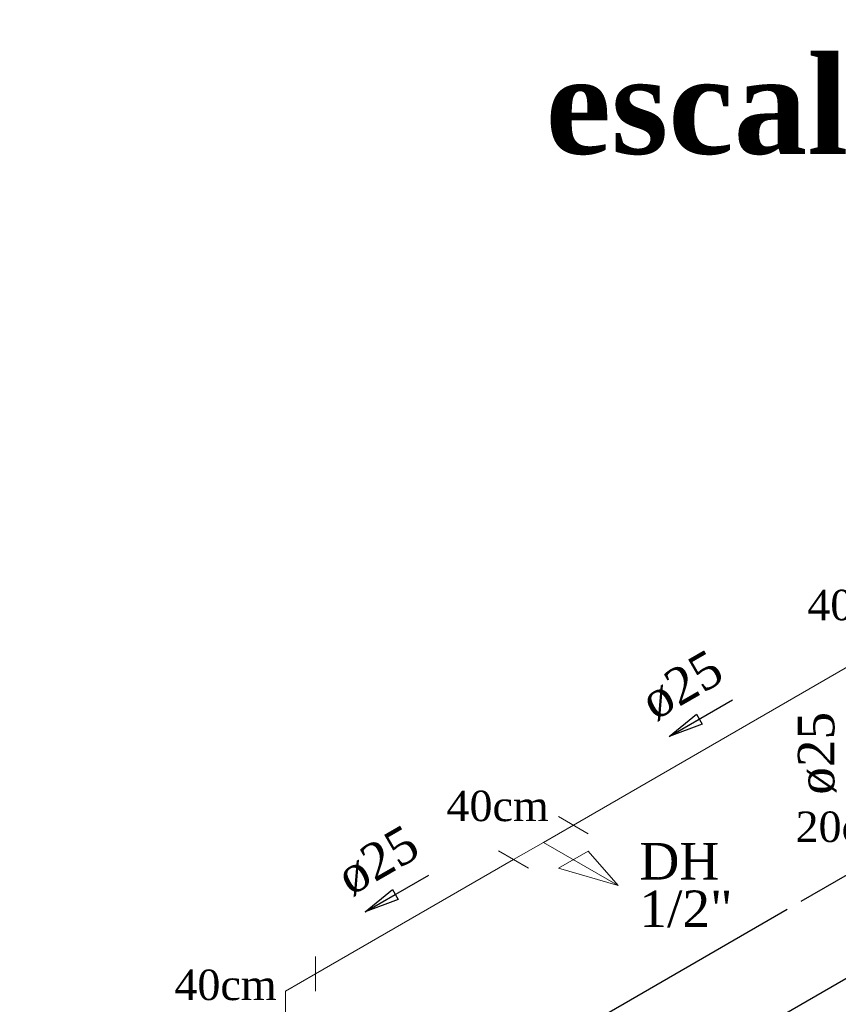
# Model space of a CAD drawing. Header units: millimetres. Extents: x 335 to 91625, y -1 to 84.
# Tile 35 of 62: x 399 to 404, y 6 to 12. Entities that reach past the tile are written whole.
import ezdxf

# ---------------------------------------------------------------- set-up
doc = ezdxf.new("R2010")
doc.units = ezdxf.units.MM
doc.header["$MEASUREMENT"] = 0
for name, color, linetype, lineweight in [('AF-Colunas', 7, 'Continuous', 20), ('AF-Conexões detalhe', 7, 'Continuous', 20), ('AF-Sentido tubo', 7, 'Continuous', 20), ('AF-Textos conexão', 7, 'Continuous', 20), ('AF-Textos tubo', 7, 'Continuous', 20), ('AF-Tubos detalhe', 5, 'Continuous', 20), ('DI-Títulos', 3, 'Continuous', 30)]:
    doc.layers.add(name, color=color, linetype=linetype, lineweight=lineweight)
doc.styles.add('TimesNewRoman', font='times.ttf')
doc.styles.add('TimesNewRomanN', font='timesbd.ttf')
doc.dimstyles.get("Standard").update_dxf_attribs({"dimtxt": 0.18, "dimasz": 0.18, "dimexe": 0.18, "dimexo": 0.0625, "dimgap": 0.09, "dimtad": 0, "dimtih": 1, "dimtoh": 1, "dimdec": 4, "dimzin": 0, "dimdsep": 46, "dimtxsty": 'Standard', "dimcen": 0.09, "dimadec": 0, "dimazin": 0, "dimtfac": 1, "dimtdec": 4, "dimtofl": 0, "dimtmove": 0, "dimatfit": 3, "dimfxl": 0, "dimtolj": 1, "dimtzin": 0, "dimarcsym": 0})

msp = doc.modelspace()

# ---------------------------------------------------------------- linework, layer by layer
at = {"color": 7}
for p, q in [((403.7391, 6.6926), (412.1011, 11.5206)), ((403.2421, 5.8086), (406.6921, 7.8006)), ((399.2131, 4.0796), (403.6581, 6.6456))]:
    msp.add_line(p, q, dxfattribs=at)
at = {"layer": 'AF-Conexões detalhe', "linetype": 'Continuous'}
for p, q in [((402.2469, 7.0333), (402.42, 7.1333)), ((402.3334, 7.1833), (402.5067, 7.0833)), ((402.2469, 7.0333), (402.0736, 6.9334)), ((402.2469, 7.0333), (402.6799, 6.7833)), ((402.1602, 6.8833), (401.987, 6.9834)), ((402.3335, 6.8833), (402.5067, 6.9833)), ((402.5067, 6.9833), (402.6799, 6.7833)), ((402.3335, 6.8833), (402.6799, 6.7833)), ((400.9258, 6.3711), (400.9258, 6.1711)), ((400.7526, 6.1711), (400.9258, 6.2711)), ((400.7526, 6.1711), (400.7526, 5.9711))]:
    msp.add_line(p, q, dxfattribs=at)
at = {"layer": 'AF-Tubos detalhe'}
for p, q in [((404.1009, 8.1041), (402.4201, 7.1333)), ((402.0736, 6.9334), (400.9258, 6.2711))]:
    msp.add_line(p, q, dxfattribs=at)

# ---------------------------------------------------------------- texts
at = {"layer": 'AF-Colunas', "char_height": 0.1765, "width": 0.984621, "attachment_point": 7, "line_spacing_factor": 0.798, "style": 'TimesNewRoman'}
for s, insert in [('40cm', (403.7751, 8.3179)), ('40cm', (401.6851, 7.1539)), ('20cm', (403.7071, 7.0329)), ('40cm', (400.1091, 6.1169))]:
    msp.add_mtext(s, dxfattribs=dict(at, insert=insert))
at = {"layer": 'AF-Textos conexão', "char_height": 0.2118, "attachment_point": 7, "line_spacing_factor": 0.798, "style": 'TimesNewRoman'}
for s, insert, width in [('DH', (402.8031, 6.8175), 0.717459), ('1/2"', (402.8031, 6.5395), 0.841075)]:
    msp.add_mtext(s, dxfattribs=dict(at, insert=insert, width=width))
at = {"layer": 'AF-Textos tubo', "char_height": 0.2118, "width": 0.748969, "attachment_point": 8, "line_spacing_factor": 0.798, "style": 'TimesNewRoman'}
for insert, rotation in [((403.1062, 7.8451), 30.0058), ((403.9452, 7.5496), 90.0002), ((401.3452, 6.8292), 29.9886)]:
    msp.add_mtext('ø25', dxfattribs=dict(at, insert=insert, rotation=rotation))
at = {"layer": 'DI-Títulos', "insert": (406.2157, 11.0108), "char_height": 0.5648, "width": 7.186438, "attachment_point": 9, "line_spacing_factor": 0.798, "style": 'TimesNewRomanN'}
msp.add_mtext('escala 1:25', dxfattribs=at)

# ---------------------------------------------------------------- leaders
at = {"layer": 'AF-Sentido tubo'}
for points in [[(402.9759, 7.6477), (403.3427, 7.8596)], [(401.2151, 6.6313), (401.582, 6.843)]]:
    msp.add_leader(points, dimstyle='Standard', override={"dimasz": 0.2, "dimldrblk": 'CLOSED'}, dxfattribs=at)

doc.saveas('drawing.dxf')
